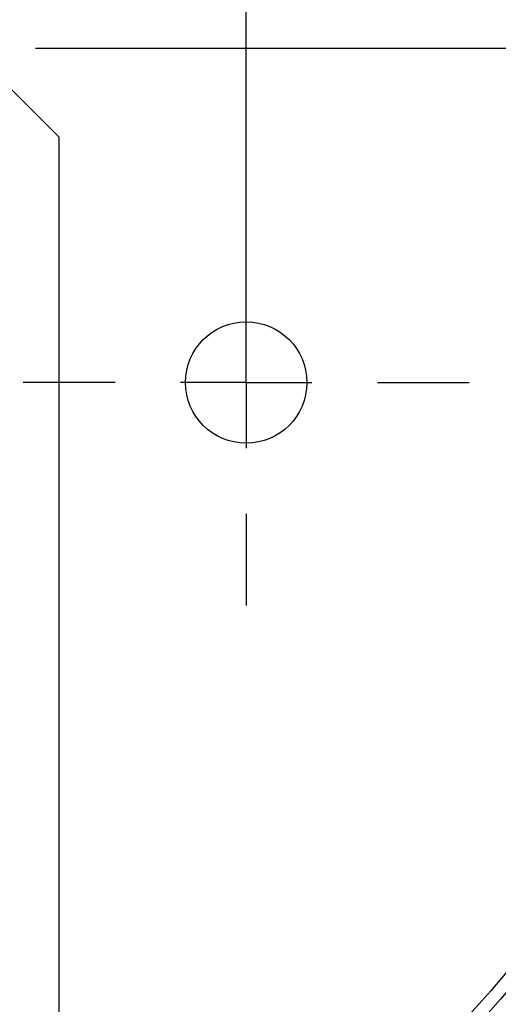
# Model space of a CAD drawing. Header units: millimetres. Extents: x 13 to 546, y 13 to 419.
# Tile 9 of 14: x 148 to 167, y 112 to 151. Entities that reach past the tile are written whole.
import ezdxf

# ---------------------------------------------------------------- set-up
doc = ezdxf.new("R2010")
doc.units = ezdxf.units.MM
doc.header["$LTSCALE"] = 2
doc.linetypes.add('SLD-Center', pattern=[19.05, 15.24, -1.27, 1.27, -1.27])
doc.linetypes.add('SLD-Solid', pattern=[0])
doc.layers.add('CENTER', color=40, linetype='SLD-Center')
doc.layers.add('DIMENSIONS', color=140, linetype='SLD-Solid', lineweight=25)
doc.styles.add('SLDTEXTSTYLE0', font='TXT', dxfattribs={"width": 0.7})
doc.dimstyles.new('SLDDIMSTYLE1', dxfattribs={"dimtxt": 4.316016, "dimasz": 6.604, "dimexe": 0, "dimexo": 0.0625, "dimgap": 1.079004, "dimtad": 0, "dimtih": 1, "dimtoh": 1, "dimrnd": 1e-09, "dimzin": 12, "dimdsep": 46, "dimtxsty": 'SLDTEXTSTYLE0', "dimsah": 1, "dimcen": 0.09, "dimadec": 0, "dimazin": 3, "dimtfac": 1, "dimtofl": 0, "dimtmove": 0, "dimatfit": 3, "dimfxl": 0, "dimfrac": 2, "dimtolj": 1, "dimtzin": 12, "dimarcsym": 0})
doc.dimstyles.new('SLDDIMSTYLE2', dxfattribs={"dimtxt": 4.316016, "dimasz": 6.604, "dimexe": 0, "dimexo": 0.0625, "dimgap": 1.079004, "dimtad": 0, "dimtih": 1, "dimtoh": 1, "dimrnd": 1e-09, "dimzin": 12, "dimdsep": 46, "dimtxsty": 'SLDTEXTSTYLE0', "dimsah": 1, "dimcen": 0.09, "dimadec": 0, "dimazin": 3, "dimtfac": 1, "dimtmove": 0, "dimatfit": 0, "dimfxl": 0, "dimfrac": 2, "dimtolj": 1, "dimtzin": 12, "dimarcsym": 0})

# ---------------------------------------------------------------- blocks, each defined once
blk = doc.blocks.new('_D_2')
at = {"layer": 'DIMENSIONS'}
for p, q in [((121.695, 139.074), (121.695, 202.907)), ((157.195, 139.074), (157.195, 202.907)), ((121.695, 196.557), (108.995, 196.557)), ((134.374, 196.557), (132.925, 196.557)), ((132.925, 196.557), (132.925, 189.697)), ((147.199, 196.557), (148.649, 196.557)), ((148.649, 196.557), (148.649, 189.697)), ((157.195, 196.557), (169.895, 196.557)), ((132.925, 189.697), (134.374, 189.697)), ((148.649, 189.697), (147.199, 189.697))]:
    blk.add_line(p, q, dxfattribs=at)
for points in [[(121.695, 196.557), (115.091, 197.573), (115.091, 195.541)], [(157.195, 196.557), (163.799, 195.541), (163.799, 197.573)]]:
    blk.add_solid(points, dxfattribs=at)
at = {"layer": 'DIMENSIONS', "char_height": 4.2333, "attachment_point": 1, "style": 'SLDTEXTSTYLE0'}
for s, insert in [('35.5', (134.374, 202.98)), ('1.40', (134.374, 195.154))]:
    blk.add_mtext(s, dxfattribs=dict(at, insert=insert))
blk = doc.blocks.new('_D_4')
at = {"layer": 'DIMENSIONS'}
for p, q in [((149.035, 149.484), (205.795, 149.484)), ((199.445, 149.484), (199.445, 135.869)), ((193.032, 128.043), (191.583, 128.043)), ((191.583, 128.043), (191.583, 121.184)), ((205.857, 128.043), (207.307, 128.043)), ((207.307, 128.043), (207.307, 121.184)), ((191.583, 121.184), (193.032, 121.184)), ((207.307, 121.184), (205.857, 121.184)), ((199.445, 108.084), (199.445, 120.218)), ((149.035, 108.084), (205.795, 108.084))]:
    blk.add_line(p, q, dxfattribs=at)
for points in [[(199.445, 149.484), (198.429, 142.88), (200.461, 142.88)], [(199.445, 108.084), (200.461, 114.688), (198.429, 114.688)]]:
    blk.add_solid(points, dxfattribs=at)
at = {"layer": 'DIMENSIONS', "char_height": 4.2333, "attachment_point": 1, "style": 'SLDTEXTSTYLE0'}
for s, insert in [('41.4', (193.032, 134.467)), ('1.63', (193.032, 126.641))]:
    blk.add_mtext(s, dxfattribs=dict(at, insert=insert))
blk = doc.blocks.new('SW_CENTERMARKSYMBOL_0')
at = {"layer": 'CENTER', "color": 0}
for p, q in [((0, 5.08), (0, 8.64)), ((0, 0), (0, 2.54)), ((-5.08, 0), (-8.64, 0)), ((0, 0), (-2.54, 0)), ((0, 0), (0, -2.54)), ((0, 0), (2.54, 0)), ((5.08, 0), (8.64, 0)), ((0, -5.08), (0, -8.64))]:
    blk.add_line(p, q, dxfattribs=at)

msp = doc.modelspace()

# ---------------------------------------------------------------- linework, layer by layer
for p in [(146.495, 149.484), (149.945, 111.534)]:
    msp.add_line(p, (149.945, 146.034))
for centre, radius in [((139.445, 136.534), 40), ((139.445, 136.534), 38.8), ((139.445, 136.534), 38.766), ((139.445, 136.534), 38.25), ((139.445, 136.534), 36.5), ((139.445, 136.534), 36), ((157.195, 136.534), 2.35)]:
    msp.add_circle(centre, radius)

# ---------------------------------------------------------------- block references
at = {"layer": 'CENTER'}
msp.add_blockref('SW_CENTERMARKSYMBOL_0', (157.195, 136.534), dxfattribs=at)

# ---------------------------------------------------------------- dimensions: what is measured, and where the dimension line sits
at = {"layer": 'DIMENSIONS'}
dim = msp.add_linear_dim(base=(157.195, 196.557), p1=(121.695, 136.534), p2=(157.195, 136.534), dimstyle='SLDDIMSTYLE2', dxfattribs=at)
dim.commit()
dim.dimension.update_dxf_attribs({"geometry": '_D_2', "text_midpoint": (140.787, 196.557), "dimtype": 160})
dim = msp.add_linear_dim(base=(199.445, 108.084), p1=(146.495, 149.484), p2=(146.495, 108.084), angle=90, dimstyle='SLDDIMSTYLE1', dxfattribs=at)
dim.commit()
dim.dimension.update_dxf_attribs({"geometry": '_D_4', "text_midpoint": (199.445, 128.043), "dimtype": 160})

doc.saveas('drawing.dxf')
